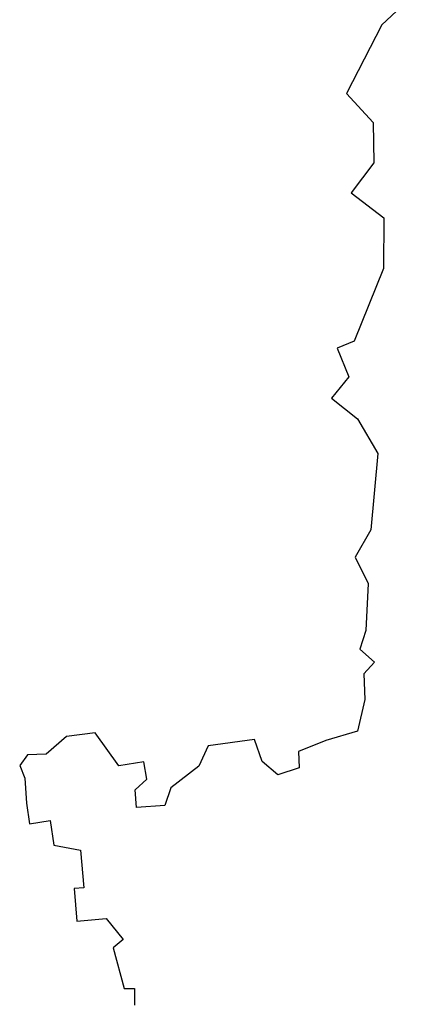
# Model space of a CAD drawing. Header units: feet. Extents: x 1377751 to 1381179, y 448542 to 452320.
# Tile 146 of 205: x 1377820.89 to 1377824.78, y 449997.07 to 450006.62. Entities that reach past the tile are written whole.
import ezdxf

# ---------------------------------------------------------------- set-up
doc = ezdxf.new("R2010")
doc.units = ezdxf.units.FT
doc.header["$MEASUREMENT"] = 0
doc.layers.add('MA- HONEY LOCUST TREE', color=3, linetype='Continuous')
doc.layers.add('VG_P_Cells', color=3, linetype='Continuous')

# ---------------------------------------------------------------- blocks, each defined once
blk = doc.blocks.new('HONEY LOCUST')
at = {"layer": 'MA- HONEY LOCUST TREE'}
for p, q in [((-1.4848, 12.4198, 17.4963), (-1.181, 11.9944, 17.4963)), ((-1.181, 11.9944, 17.4963), (-0.5656, 11.5648, 17.4963)), ((-0.5656, 11.5648, 17.4963), (-0.2543, 11.7861, 17.4963)), ((-0.2543, 11.7861, 17.4963), (0.1361, 11.739, 17.4963)), ((0.3928, 11.4826, 17.4963), (0.6761, 11.7663, 17.4963)), ((0.6761, 11.7663, 17.4963), (1.1628, 11.6985, 17.4963)), ((0.1361, 11.739, 17.4963), (0.3928, 11.4826, 17.4963)), ((1.1628, 11.6985, 17.4963), (1.8247, 11.3207, 17.4963)), ((2.5746, 11.2542, 17.4963), (2.9342, 11.4042, 17.4963)), ((2.9342, 11.4042, 17.4963), (3.656, 11.2407, 17.4963)), ((1.8247, 11.3207, 17.4963), (1.8685, 11.1507, 17.4963)), ((1.8685, 11.1507, 17.4963), (2.1581, 11.2254, 17.4963)), ((2.1581, 11.2254, 17.4963), (2.3421, 11.0324, 17.4963)), ((2.3421, 11.0324, 17.4963), (2.5746, 11.2542, 17.4963)), ((3.656, 11.2407, 17.4963), (3.8988, 11.0557, 17.4963)), ((3.8988, 11.0557, 17.4963), (4.1704, 11.1461, 17.4963)), ((4.1704, 11.1461, 17.4963), (4.6175, 11.0623, 17.4963)), ((4.7888, 10.9824, 17.4963), (4.9334, 11.1054, 17.4963)), ((4.9334, 11.1054, 17.4963), (5.0332, 10.9882, 17.4963)), ((4.6175, 11.0623, 17.4963), (4.7888, 10.9824, 17.4963)), ((5.0332, 10.9882, 17.4963), (5.2816, 10.9663, 17.4963)), ((5.2816, 10.9663, 17.4963), (5.5761, 10.854, 17.4963)), ((5.5761, 10.854, 17.4963), (5.6243, 10.5383, 17.4963)), ((5.6243, 10.5383, 17.4963), (5.6948, 10.2616, 17.4963)), ((5.6948, 10.2616, 17.4963), (5.8524, 10.2482, 17.4963)), ((5.8524, 10.2482, 17.4963), (5.8926, 10.0338, 17.4963)), ((5.8926, 10.0338, 17.4963), (5.7431, 9.8991, 17.4963)), ((5.7431, 9.8991, 17.4963), (5.5243, 9.8533, 17.4963)), ((5.5243, 9.8533, 17.4963), (5.5243, 9.4013, 17.4963)), ((5.5243, 9.4013, 17.4963), (5.7074, 9.283, 17.4963)), ((5.7074, 9.283, 17.4963), (5.8798, 8.9871, 17.4963)), ((5.8798, 8.9871, 17.4963), (6.0414, 8.9064, 17.4963)), ((6.0414, 8.9064, 17.4963), (6.0252, 8.632, 17.4963)), ((5.7667, 8.7665, 17.4963), (5.5943, 8.7611, 17.4963)), ((5.5943, 8.7611, 17.4963), (5.602, 8.5147, 17.4963)), ((5.8525, 8.6422, 17.4963), (5.7667, 8.7665, 17.4963)), ((6.0252, 8.632, 17.4963), (5.8525, 8.6422, 17.4963)), ((5.602, 8.5147, 17.4963), (5.255, 8.3307, 17.4963)), ((5.255, 8.3307, 17.4963), (5.255, 8.0509, 17.4963)), ((7.0533, 8.1992, 17.4963), (7.2781, 8.3352, 17.4963)), ((7.2781, 8.3352, 17.4963), (7.3425, 8.2289, 17.4963)), ((7.7487, 8.283, 17.4963), (7.7625, 8.3821, 17.4963)), ((7.7625, 8.3821, 17.4963), (7.9214, 8.36, 17.4963)), ((7.3425, 8.2289, 17.4963), (7.7487, 8.283, 17.4963)), ((7.0398, 7.9146, 17.4963), (7.0533, 8.1992, 17.4963)), ((5.255, 8.0509, 17.4963), (5.3964, 7.8324, 17.4963)), ((6.2822, 7.79, 17.4963), (6.363, 8.0393, 17.4963)), ((6.363, 8.0393, 17.4963), (6.7291, 8.0219, 17.4963)), ((6.7291, 8.0219, 17.4963), (6.7247, 7.9296, 17.4963)), ((6.7247, 7.9296, 17.4963), (7.0398, 7.9146, 17.4963)), ((5.3964, 7.8324, 17.4963), (5.3778, 7.651, 17.4963)), ((6.0409, 7.7864, 17.4963), (6.2822, 7.79, 17.4963)), ((6.0439, 7.583, 17.4963), (6.0409, 7.7864, 17.4963)), ((5.3778, 7.651, 17.4963), (5.4725, 7.5631, 17.4963)), ((5.4725, 7.5631, 17.4963), (5.6012, 7.5969, 17.4963)), ((5.6012, 7.5969, 17.4963), (5.8415, 7.58, 17.4963)), ((5.8415, 7.58, 17.4963), (6.0439, 7.583, 17.4963))]:
    blk.add_line(p, q, dxfattribs=at)

msp = doc.modelspace()

# ---------------------------------------------------------------- block references
at = {"layer": 'VG_P_Cells', "rotation": 277.5930949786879}
msp.add_blockref('HONEY LOCUST', (1377812.6659, 450003.8106, 819.1219), dxfattribs=at)

doc.saveas('drawing.dxf')
